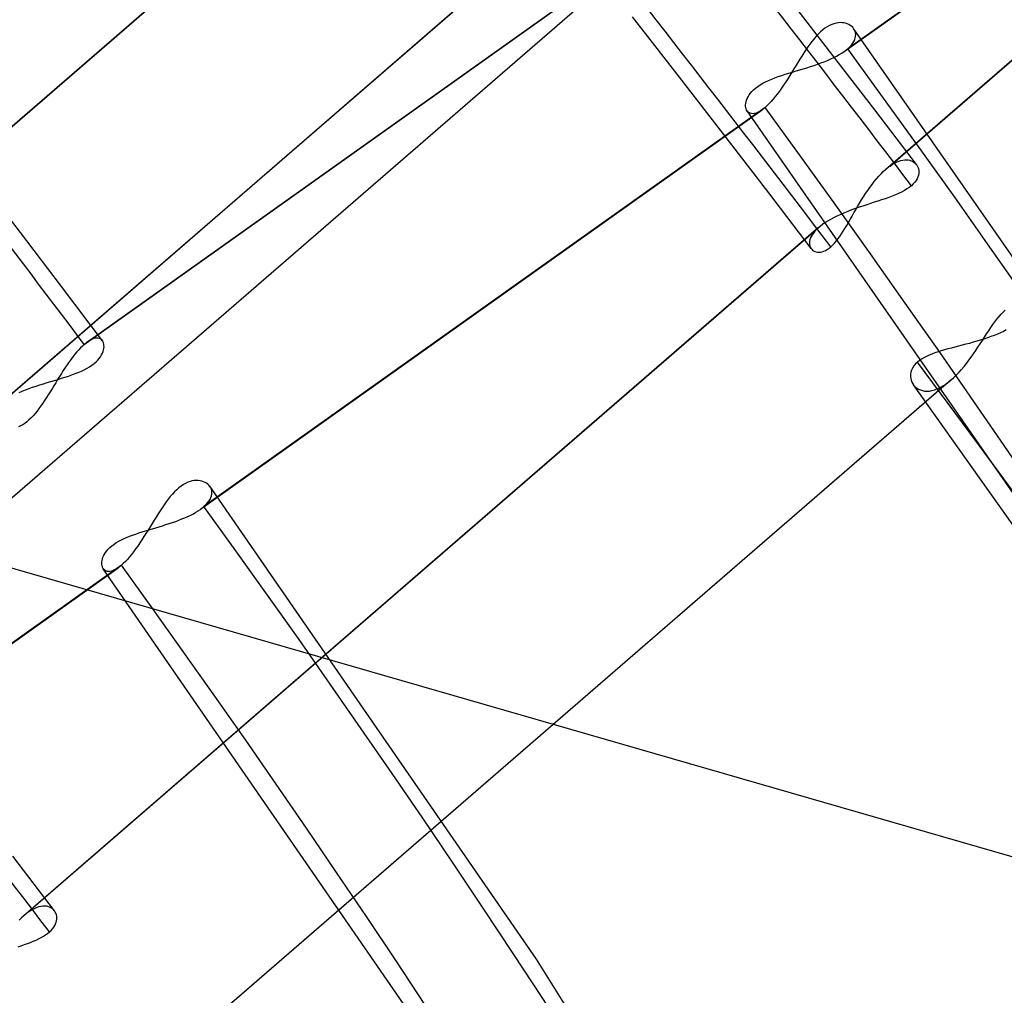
# Model space of a CAD drawing. Header units: millimetres. Extents: x -138 to 135, y -173 to 171.
# Tile 81 of 95: x 74.49 to 81.8, y 51.55 to 58.8. Entities that reach past the tile are written whole.
import ezdxf

# ---------------------------------------------------------------- set-up
doc = ezdxf.new("R2010")
doc.units = ezdxf.units.MM
doc.layers.add('MAIN-1', color=7, linetype='Continuous')

msp = doc.modelspace()

# ---------------------------------------------------------------- linework, layer by layer
at = {"layer": 'MAIN-1'}
for p, q in [((68.1808, 49.8309), (91.5185, 70.042)), ((40.0192, 64.6577), (91.9808, 49.6577)), ((86.8546, 62.8183), (80.9545, 57.7086)), ((86.8238, 62.7941), (80.9219, 57.6829)), ((80.6144, 58.5594), (84.7842, 61.5254)), ((84.8073, 61.5437), (80.6403, 58.5796)), ((77.6997, 60.8276), (71.798, 55.7166)), ((77.6672, 60.802), (71.7671, 55.6923)), ((78.6512, 59.6698), (72.7471, 54.5567)), ((72.7174, 54.5335), (78.6175, 59.6432)), ((74.9942, 56.4023), (79.1619, 59.367)), ((74.971, 56.384), (79.136, 59.3467)), ((80.5305, 58.5302), (80.1809, 58.9824)), ((79.3909, 58.3693), (79.042, 58.8173)), ((80.4549, 58.7195), (80.4385, 58.7053)), ((80.4714, 58.732), (80.4549, 58.7195)), ((80.4879, 58.7429), (80.4714, 58.732)), ((80.5044, 58.7522), (80.4879, 58.7429)), ((80.521, 58.7597), (80.5044, 58.7522)), ((80.5373, 58.7655), (80.521, 58.7597)), ((80.5533, 58.7697), (80.5373, 58.7655)), ((80.5688, 58.7722), (80.5533, 58.7697)), ((80.5838, 58.7733), (80.5688, 58.7722)), ((80.5981, 58.7729), (80.5838, 58.7733)), ((80.6118, 58.7713), (80.5981, 58.7729)), ((80.6248, 58.7684), (80.6118, 58.7713)), ((80.637, 58.7644), (80.6248, 58.7684)), ((80.6484, 58.7594), (80.637, 58.7644)), ((80.6589, 58.7533), (80.6484, 58.7594)), ((80.6685, 58.7463), (80.6589, 58.7533)), ((80.6769, 58.7385), (80.6685, 58.7463)), ((80.6841, 58.7298), (80.6769, 58.7385)), ((83.4135, 54.8061), (80.6833, 58.7309)), ((80.6905, 58.7197), (80.6841, 58.7298)), ((80.6953, 58.7088), (80.6905, 58.7197)), ((80.6983, 58.6973), (80.6953, 58.7088)), ((80.3747, 58.6345), (80.3594, 58.6141)), ((80.3902, 58.6539), (80.3747, 58.6345)), ((80.4061, 58.6723), (80.3902, 58.6539)), ((80.4222, 58.6895), (80.4061, 58.6723)), ((80.4385, 58.7053), (80.4222, 58.6895)), ((80.6858, 58.6333), (80.6922, 58.6467)), ((80.6922, 58.6467), (80.6966, 58.6599)), ((80.6966, 58.6599), (80.6991, 58.6728)), ((80.6996, 58.6853), (80.6983, 58.6973)), ((80.6991, 58.6728), (80.6996, 58.6853)), ((80.3294, 58.5712), (80.3145, 58.5486)), ((80.3443, 58.593), (80.3294, 58.5712)), ((80.3594, 58.6141), (80.3443, 58.593)), ((80.6143, 58.5593), (80.6189, 58.5626)), ((80.6189, 58.5626), (80.6234, 58.566)), ((80.6234, 58.566), (80.6278, 58.5694)), ((80.6278, 58.5694), (80.6321, 58.5728)), ((80.6321, 58.5728), (80.6362, 58.5762)), ((80.6362, 58.5762), (80.6403, 58.5796)), ((80.6403, 58.5796), (80.6547, 58.593)), ((80.6547, 58.593), (80.667, 58.6064)), ((80.667, 58.6064), (80.6774, 58.6199)), ((80.6774, 58.6199), (80.6858, 58.6333)), ((80.2849, 58.5019), (80.27, 58.4779)), ((80.2997, 58.5255), (80.2849, 58.5019)), ((80.3145, 58.5486), (80.2997, 58.5255)), ((80.4664, 58.4834), (80.4905, 58.4932)), ((80.4905, 58.4932), (80.5139, 58.5034)), ((80.5139, 58.5034), (80.5363, 58.5139)), ((80.8411, 58.1252), (80.5305, 58.5302)), ((80.5363, 58.5139), (80.5576, 58.5248)), ((80.5576, 58.5248), (80.5778, 58.536)), ((80.5778, 58.536), (80.5968, 58.5475)), ((80.5968, 58.5475), (80.6143, 58.5593)), ((80.2401, 58.4292), (80.225, 58.4047)), ((80.2292, 58.4062), (80.2562, 58.4143)), ((80.2551, 58.4536), (80.2401, 58.4292)), ((80.27, 58.4779), (80.2551, 58.4536)), ((80.2562, 58.4143), (80.2833, 58.4224)), ((80.2833, 58.4224), (80.3103, 58.4306)), ((80.3103, 58.4306), (80.3371, 58.4388)), ((80.3371, 58.4388), (80.3638, 58.4473)), ((80.3638, 58.4473), (80.3902, 58.4559)), ((80.3902, 58.4559), (80.4161, 58.4648)), ((80.4161, 58.4648), (80.4415, 58.474)), ((80.4415, 58.474), (80.4664, 58.4834)), ((79.7381, 57.9202), (79.3909, 58.3693)), ((80.0304, 58.3338), (80.0525, 58.3442)), ((80.0525, 58.3442), (80.0756, 58.3541)), ((80.0756, 58.3541), (80.0996, 58.3635)), ((80.0996, 58.3635), (80.1244, 58.3726)), ((80.1244, 58.3726), (80.15, 58.3813)), ((80.15, 58.3813), (80.176, 58.3898)), ((80.176, 58.3898), (80.2025, 58.3981)), ((80.1947, 58.3564), (80.1794, 58.3327)), ((80.2099, 58.3804), (80.1947, 58.3564)), ((80.2025, 58.3981), (80.2292, 58.4062)), ((80.225, 58.4047), (80.2099, 58.3804)), ((79.9288, 58.2622), (79.9417, 58.2751)), ((79.9417, 58.2751), (79.9563, 58.2876)), ((79.9563, 58.2876), (79.9724, 58.2997)), ((79.9724, 58.2997), (79.9901, 58.3115)), ((79.9901, 58.3115), (80.0095, 58.3229)), ((80.0095, 58.3229), (80.0304, 58.3338)), ((80.1488, 58.287), (80.1333, 58.2652)), ((80.1641, 58.3096), (80.1488, 58.287)), ((80.1794, 58.3327), (80.1641, 58.3096)), ((79.885, 58.1855), (79.8886, 58.1977)), ((79.8886, 58.1977), (79.8935, 58.2102)), ((79.8935, 58.2102), (79.9, 58.2231)), ((79.9, 58.2231), (79.9079, 58.2361)), ((79.9079, 58.2361), (79.9175, 58.2492)), ((79.9175, 58.2492), (79.9288, 58.2622)), ((80.0871, 58.2055), (80.0719, 58.188)), ((80.1024, 58.2243), (80.0871, 58.2055)), ((80.1179, 58.2442), (80.1024, 58.2243)), ((80.1333, 58.2652), (80.1179, 58.2442)), ((75.8339, 55.1589), (80.0043, 58.1254)), ((80.0274, 58.1437), (75.8597, 55.1791)), ((79.8817, 58.1625), (79.8827, 58.1738)), ((79.8819, 58.1518), (79.8817, 58.1625)), ((79.8832, 58.1418), (79.8819, 58.1518)), ((79.8827, 58.1738), (79.885, 58.1855)), ((79.8856, 58.1325), (79.8832, 58.1418)), ((79.8891, 58.1241), (79.8856, 58.1325)), ((79.8937, 58.1166), (79.8891, 58.1241)), ((80.0041, 58.1253), (79.9892, 58.1155)), ((80.0079, 58.128), (80.0041, 58.1253)), ((80.0117, 58.1309), (80.0079, 58.128)), ((80.0156, 58.1339), (80.0117, 58.1309)), ((80.0195, 58.137), (80.0156, 58.1339)), ((80.0235, 58.1403), (80.0195, 58.137)), ((80.0274, 58.1437), (80.0235, 58.1403)), ((80.0421, 58.157), (80.0274, 58.1437)), ((80.0569, 58.1718), (80.0421, 58.157)), ((80.0719, 58.188), (80.0569, 58.1718)), ((81.1502, 57.7193), (80.8411, 58.1252)), ((82.5908, 54.2373), (79.8925, 58.1182)), ((79.9, 58.1095), (79.8937, 58.1166)), ((79.9075, 58.1039), (79.9, 58.1095)), ((79.9162, 58.0999), (79.9075, 58.1039)), ((79.926, 58.0976), (79.9162, 58.0999)), ((79.9368, 58.0972), (79.926, 58.0976)), ((79.9486, 58.0987), (79.9368, 58.0972)), ((79.9613, 58.1022), (79.9486, 58.0987)), ((79.9749, 58.1078), (79.9613, 58.1022)), ((79.9892, 58.1155), (79.9749, 58.1078)), ((80.054, 57.5084), (79.7381, 57.9202)), ((80.9216, 57.6827), (80.9271, 57.6874)), ((80.9271, 57.6874), (80.9326, 57.692)), ((80.9326, 57.692), (80.9381, 57.6964)), ((80.9381, 57.6964), (80.9436, 57.7006)), ((80.9436, 57.7006), (80.949, 57.7047)), ((80.949, 57.7047), (80.9545, 57.7086)), ((80.9545, 57.7086), (80.971, 57.7197)), ((80.971, 57.7197), (80.9873, 57.7292)), ((80.9873, 57.7292), (81.0033, 57.7372)), ((81.0033, 57.7372), (81.0189, 57.7436)), ((81.0189, 57.7436), (81.0342, 57.7485)), ((81.0342, 57.7485), (81.0489, 57.7519)), ((81.0489, 57.7519), (81.063, 57.7538)), ((81.063, 57.7538), (81.0764, 57.7542)), ((81.0764, 57.7542), (81.0891, 57.7533)), ((81.0891, 57.7533), (81.1011, 57.7511)), ((81.1011, 57.7511), (81.1122, 57.7475)), ((81.1122, 57.7475), (81.1226, 57.7428)), ((81.1226, 57.7428), (81.132, 57.737)), ((81.132, 57.737), (81.1405, 57.7301)), ((81.1405, 57.7301), (81.1479, 57.7222)), ((81.1479, 57.7222), (81.1483, 57.7217)), ((81.1483, 57.7217), (81.1487, 57.7213)), ((81.1487, 57.7213), (81.1491, 57.7208)), ((81.1491, 57.7208), (81.1495, 57.7203)), ((81.1495, 57.7203), (81.1498, 57.7198)), ((81.1498, 57.7198), (81.1502, 57.7193)), ((81.1502, 57.7193), (81.1564, 57.71)), ((81.1564, 57.71), (81.1613, 57.6999)), ((81.1613, 57.6999), (81.1649, 57.689)), ((81.1649, 57.689), (81.1672, 57.6775)), ((74.4969, 57.2153), (74.1511, 57.6634)), ((80.8372, 57.593), (80.8538, 57.6132)), ((80.8538, 57.6132), (80.8705, 57.6323)), ((80.8705, 57.6323), (80.8874, 57.6503)), ((80.8874, 57.6503), (80.9045, 57.6671)), ((80.9045, 57.6671), (80.9216, 57.6827)), ((81.1549, 57.6138), (81.1472, 57.6007)), ((81.1608, 57.6271), (81.1549, 57.6138)), ((81.1649, 57.6401), (81.1608, 57.6271)), ((81.1672, 57.653), (81.1649, 57.6401)), ((81.1672, 57.6775), (81.168, 57.6655)), ((81.168, 57.6655), (81.1672, 57.653)), ((80.7888, 57.5274), (80.8046, 57.5499)), ((80.8046, 57.5499), (80.8208, 57.5719)), ((80.8208, 57.5719), (80.8372, 57.593)), ((81.0798, 57.5379), (81.0606, 57.5264)), ((81.0974, 57.55), (81.0798, 57.5379)), ((81.113, 57.5625), (81.0974, 57.55)), ((81.1263, 57.575), (81.113, 57.5625)), ((81.1377, 57.5877), (81.1263, 57.575)), ((81.1472, 57.6007), (81.1377, 57.5877)), ((80.3683, 57.0955), (80.054, 57.5084)), ((80.7431, 57.4567), (80.758, 57.4806)), ((80.758, 57.4806), (80.7733, 57.5042)), ((80.7733, 57.5042), (80.7888, 57.5274)), ((80.9187, 57.466), (80.8919, 57.4569)), ((80.9448, 57.4753), (80.9187, 57.466)), ((80.9702, 57.4848), (80.9448, 57.4753)), ((80.9946, 57.4946), (80.9702, 57.4848)), ((81.0179, 57.5048), (80.9946, 57.4946)), ((81.0399, 57.5153), (81.0179, 57.5048)), ((81.0606, 57.5264), (81.0399, 57.5153)), ((80.6969, 57.3921), (80.6693, 57.382)), ((80.7248, 57.4018), (80.6969, 57.3921)), ((80.6998, 57.3838), (80.7139, 57.4082)), ((80.7139, 57.4082), (80.7284, 57.4325)), ((80.7529, 57.4114), (80.7248, 57.4018)), ((80.7284, 57.4325), (80.7431, 57.4567)), ((80.781, 57.4207), (80.7529, 57.4114)), ((80.8091, 57.4298), (80.781, 57.4207)), ((80.837, 57.4389), (80.8091, 57.4298)), ((80.8647, 57.4479), (80.837, 57.4389)), ((80.8919, 57.4569), (80.8647, 57.4479)), ((80.5397, 57.3263), (80.5164, 57.3141)), ((80.564, 57.3382), (80.5397, 57.3263)), ((80.5892, 57.3497), (80.564, 57.3382)), ((80.6153, 57.3608), (80.5892, 57.3497)), ((80.642, 57.3716), (80.6153, 57.3608)), ((80.6693, 57.382), (80.642, 57.3716)), ((80.6589, 57.3123), (80.6723, 57.3358)), ((80.6723, 57.3358), (80.6859, 57.3597)), ((80.6859, 57.3597), (80.6998, 57.3838)), ((80.4238, 57.2516), (74.5219, 52.1404)), ((80.4546, 57.2757), (74.5545, 52.1661)), ((80.4235, 57.2514), (80.4088, 57.2378)), ((80.4274, 57.2547), (80.4235, 57.2514)), ((80.4314, 57.258), (80.4274, 57.2547)), ((80.4354, 57.2613), (80.4314, 57.258)), ((80.4396, 57.2646), (80.4354, 57.2613)), ((80.4439, 57.2679), (80.4396, 57.2646)), ((80.4483, 57.2712), (80.4439, 57.2679)), ((80.4492, 57.2718), (80.4483, 57.2712)), ((80.4501, 57.2725), (80.4492, 57.2718)), ((80.451, 57.2731), (80.4501, 57.2725)), ((80.4519, 57.2738), (80.451, 57.2731)), ((80.4528, 57.2744), (80.4519, 57.2738)), ((80.4537, 57.2751), (80.4528, 57.2744)), ((80.4546, 57.2757), (80.4537, 57.2751)), ((80.4738, 57.2888), (80.4546, 57.2757)), ((80.4944, 57.3016), (80.4738, 57.2888)), ((80.5164, 57.3141), (80.4944, 57.3016)), ((80.6068, 57.2244), (80.6197, 57.2453)), ((80.6197, 57.2453), (80.6327, 57.2669)), ((80.6327, 57.2669), (80.6457, 57.2893)), ((80.6457, 57.2893), (80.6589, 57.3123)), ((74.803, 56.8134), (74.4969, 57.2153)), ((80.3621, 57.1716), (80.3581, 57.1592)), ((80.3679, 57.1844), (80.3621, 57.1716)), ((80.3754, 57.1975), (80.3679, 57.1844)), ((80.3848, 57.2108), (80.3754, 57.1975)), ((80.3959, 57.2243), (80.3848, 57.2108)), ((80.4088, 57.2378), (80.3959, 57.2243)), ((80.5679, 57.1672), (80.5809, 57.1853)), ((80.5809, 57.1853), (80.5939, 57.2044)), ((80.5939, 57.2044), (80.6068, 57.2244)), ((80.3558, 57.1473), (80.3551, 57.1359)), ((80.3551, 57.1359), (80.3559, 57.1252)), ((80.3581, 57.1592), (80.3558, 57.1473)), ((80.3559, 57.1252), (80.3582, 57.1151)), ((80.3582, 57.1151), (80.3619, 57.1058)), ((80.3619, 57.1058), (80.3669, 57.0974)), ((80.5012, 57.0975), (80.5146, 57.1083)), ((80.5146, 57.1083), (80.5279, 57.1207)), ((80.5279, 57.1207), (80.5413, 57.1347)), ((80.5413, 57.1347), (80.5547, 57.1503)), ((80.5547, 57.1503), (80.5679, 57.1672)), ((80.3669, 57.0974), (80.3727, 57.0902)), ((80.3727, 57.0902), (80.3795, 57.084)), ((80.3795, 57.084), (80.3872, 57.0788)), ((80.3872, 57.0788), (80.3958, 57.0746)), ((80.3958, 57.0746), (80.4051, 57.0715)), ((80.4051, 57.0715), (80.4152, 57.0695)), ((80.4152, 57.0695), (80.426, 57.0689)), ((80.426, 57.0689), (80.4374, 57.0696)), ((80.4374, 57.0696), (80.4494, 57.0718)), ((80.4494, 57.0718), (80.4619, 57.0757)), ((80.4619, 57.0757), (80.4748, 57.0812)), ((80.4748, 57.0812), (80.4879, 57.0885)), ((80.4879, 57.0885), (80.5012, 57.0975)), ((75.1068, 56.41), (74.803, 56.8134)), ((81.7483, 56.5716), (81.7636, 56.5905)), ((81.7636, 56.5905), (81.7789, 56.6077)), ((81.7789, 56.6077), (81.7939, 56.6232)), ((81.7939, 56.6232), (81.8087, 56.6369)), ((81.7023, 56.5081), (81.7177, 56.5303)), ((81.7177, 56.5303), (81.733, 56.5515)), ((81.733, 56.5515), (81.7483, 56.5716)), ((81.6556, 56.4373), (81.6713, 56.4614)), ((81.6713, 56.4614), (81.6868, 56.4851)), ((81.7029, 56.4412), (81.6774, 56.4322)), ((81.6868, 56.4851), (81.7023, 56.5081)), ((81.7278, 56.4506), (81.7029, 56.4412)), ((81.7518, 56.4603), (81.7278, 56.4506)), ((81.7749, 56.4703), (81.7518, 56.4603)), ((81.7969, 56.4806), (81.7749, 56.4703)), ((81.8176, 56.4912), (81.7969, 56.4806)), ((74.9575, 56.3717), (74.9437, 56.3582)), ((74.971, 56.384), (74.9575, 56.3717)), ((74.975, 56.3874), (74.971, 56.384)), ((74.9789, 56.3907), (74.975, 56.3874)), ((74.9828, 56.3938), (74.9789, 56.3907)), ((74.9867, 56.3968), (74.9828, 56.3938)), ((74.9905, 56.3997), (74.9867, 56.3968)), ((74.9943, 56.4024), (74.9905, 56.3997)), ((75.0094, 56.4123), (74.9943, 56.4024)), ((75.0238, 56.4201), (75.0094, 56.4123)), ((75.0374, 56.4257), (75.0238, 56.4201)), ((75.0502, 56.4292), (75.0374, 56.4257)), ((75.0621, 56.4308), (75.0502, 56.4292)), ((75.073, 56.4304), (75.0621, 56.4308)), ((75.0829, 56.4282), (75.073, 56.4304)), ((75.0916, 56.4242), (75.0829, 56.4282)), ((75.0992, 56.4187), (75.0916, 56.4242)), ((75.1056, 56.4117), (75.0992, 56.4187)), ((75.1103, 56.4042), (75.1056, 56.4117)), ((75.1139, 56.3958), (75.1103, 56.4042)), ((75.1164, 56.3865), (75.1139, 56.3958)), ((75.1178, 56.3764), (75.1164, 56.3865)), ((75.118, 56.3657), (75.1178, 56.3764)), ((81.4622, 56.3702), (81.4358, 56.3633)), ((81.4889, 56.3772), (81.4622, 56.3702)), ((81.516, 56.3843), (81.4889, 56.3772)), ((81.5432, 56.3916), (81.516, 56.3843)), ((81.5705, 56.3992), (81.5432, 56.3916)), ((81.5977, 56.407), (81.5705, 56.3992)), ((81.6247, 56.4151), (81.5977, 56.407)), ((81.6074, 56.3633), (81.6237, 56.3881)), ((81.6237, 56.3881), (81.6398, 56.4128)), ((81.6513, 56.4235), (81.6247, 56.4151)), ((81.6398, 56.4128), (81.6556, 56.4373)), ((81.6774, 56.4322), (81.6513, 56.4235)), ((74.9015, 56.3103), (74.8872, 56.2921)), ((74.9157, 56.3274), (74.9015, 56.3103)), ((74.9298, 56.3433), (74.9157, 56.3274)), ((74.9437, 56.3582), (74.9298, 56.3433)), ((75.092, 56.2925), (75.0999, 56.3054)), ((75.0999, 56.3054), (75.1063, 56.318)), ((75.1063, 56.318), (75.1112, 56.3305)), ((75.1112, 56.3305), (75.1148, 56.3426)), ((75.1148, 56.3426), (75.117, 56.3544)), ((75.117, 56.3544), (75.118, 56.3657)), ((81.2242, 56.2945), (81.2053, 56.2848)), ((81.2445, 56.3036), (81.2242, 56.2945)), ((81.2658, 56.3122), (81.2445, 56.3036)), ((81.2881, 56.3203), (81.2658, 56.3122)), ((81.3113, 56.3281), (81.2881, 56.3203)), ((81.3351, 56.3355), (81.3113, 56.3281)), ((81.3595, 56.3426), (81.3351, 56.3355)), ((81.3844, 56.3496), (81.3595, 56.3426)), ((81.4098, 56.3564), (81.3844, 56.3496)), ((81.4358, 56.3633), (81.4098, 56.3564)), ((81.5568, 56.2895), (81.574, 56.3138)), ((81.574, 56.3138), (81.5908, 56.3385)), ((81.5908, 56.3385), (81.6074, 56.3633)), ((74.8443, 56.2325), (74.83, 56.2113)), ((74.8585, 56.2531), (74.8443, 56.2325)), ((74.8729, 56.273), (74.8585, 56.2531)), ((74.8872, 56.2921), (74.8729, 56.273)), ((75.0108, 56.2179), (75.0282, 56.2295)), ((75.0282, 56.2295), (75.0442, 56.2415)), ((75.0442, 56.2415), (75.0586, 56.2539)), ((75.0586, 56.2539), (75.0714, 56.2667)), ((75.0714, 56.2667), (75.0825, 56.2796)), ((75.0825, 56.2796), (75.092, 56.2925)), ((81.1308, 56.2234), (81.1212, 56.2082)), ((81.1431, 56.2383), (81.1308, 56.2234)), ((81.1578, 56.2525), (81.1431, 56.2383)), ((81.1721, 56.2639), (81.1578, 56.2525)), ((81.1879, 56.2746), (81.1721, 56.2639)), ((81.2053, 56.2848), (81.1879, 56.2746)), ((81.5036, 56.2196), (81.5216, 56.2423)), ((81.5216, 56.2423), (81.5394, 56.2656)), ((81.5394, 56.2656), (81.5568, 56.2895)), ((74.8016, 56.1674), (74.7875, 56.1449)), ((74.8158, 56.1896), (74.8016, 56.1674)), ((74.83, 56.2113), (74.8158, 56.1896)), ((74.8286, 56.1405), (74.8541, 56.1489)), ((74.8541, 56.1489), (74.879, 56.1575)), ((74.879, 56.1575), (74.9034, 56.1665)), ((74.9034, 56.1665), (74.927, 56.1759)), ((74.927, 56.1759), (74.9497, 56.1857)), ((74.9497, 56.1857), (74.9714, 56.196)), ((74.9714, 56.196), (74.9918, 56.2067)), ((74.9918, 56.2067), (75.0108, 56.2179)), ((81.1069, 56.1617), (81.1065, 56.1465)), ((81.1094, 56.1772), (81.1069, 56.1617)), ((81.1141, 56.1927), (81.1094, 56.1772)), ((81.1212, 56.2082), (81.1141, 56.1927)), ((81.4286, 56.1382), (81.4476, 56.1569)), ((81.4476, 56.1569), (81.4666, 56.1768)), ((81.4666, 56.1768), (81.4852, 56.1978)), ((81.4852, 56.1978), (81.5036, 56.2196)), ((74.6141, 56.0741), (74.6411, 56.0829)), ((74.6411, 56.0829), (74.6683, 56.0915)), ((74.6683, 56.0915), (74.6955, 56.0998)), ((74.6955, 56.0998), (74.7227, 56.1081)), ((74.7227, 56.1081), (74.7497, 56.1162)), ((74.7456, 56.0768), (74.7318, 56.0542)), ((74.7595, 56.0995), (74.7456, 56.0768)), ((74.7497, 56.1162), (74.7764, 56.1243)), ((74.7735, 56.1223), (74.7595, 56.0995)), ((74.7875, 56.1449), (74.7735, 56.1223)), ((74.7764, 56.1243), (74.8027, 56.1324)), ((74.8027, 56.1324), (74.8286, 56.1405)), ((75.4722, 50.9817), (81.3739, 56.0927)), ((81.4093, 56.1208), (75.5003, 51.0034)), ((81.1065, 56.1465), (81.1081, 56.1317)), ((81.1081, 56.1317), (81.1116, 56.1175)), ((81.1116, 56.1175), (81.1168, 56.1039)), ((81.1168, 56.1039), (81.1236, 56.0913)), ((81.1236, 56.0913), (81.1319, 56.0797)), ((85.1322, 50.4314), (81.1289, 56.0835)), ((81.1319, 56.0797), (81.1418, 56.069)), ((81.3261, 56.0631), (81.3474, 56.075)), ((81.3474, 56.075), (81.3512, 56.0773)), ((81.3512, 56.0773), (81.3549, 56.0797)), ((81.3549, 56.0797), (81.3587, 56.0822)), ((81.3587, 56.0822), (81.3625, 56.0847)), ((81.3625, 56.0847), (81.3663, 56.0873)), ((81.3663, 56.0873), (81.3701, 56.09)), ((81.3701, 56.09), (81.3739, 56.0927)), ((81.3739, 56.0927), (81.3798, 56.097)), ((81.3798, 56.097), (81.3858, 56.1015)), ((81.3858, 56.1015), (81.3917, 56.1061)), ((81.3917, 56.1061), (81.3976, 56.1109)), ((81.3976, 56.1109), (81.4035, 56.1158)), ((81.4035, 56.1158), (81.4094, 56.1209)), ((81.4094, 56.1209), (81.4286, 56.1382)), ((74.487, 56.0256), (74.5109, 56.0359)), ((74.5109, 56.0359), (74.5357, 56.0459)), ((74.5357, 56.0459), (74.5612, 56.0556)), ((74.5612, 56.0556), (74.5874, 56.065)), ((74.5874, 56.065), (74.6141, 56.0741)), ((74.7043, 56.0098), (74.6906, 55.9882)), ((74.718, 56.0319), (74.7043, 56.0098)), ((74.7318, 56.0542), (74.718, 56.0319)), ((81.1418, 56.069), (81.1531, 56.0596)), ((81.1531, 56.0596), (81.1657, 56.0517)), ((81.1657, 56.0517), (81.1796, 56.0452)), ((81.1796, 56.0452), (81.1947, 56.0405)), ((81.1947, 56.0405), (81.2108, 56.0375)), ((81.2108, 56.0375), (81.228, 56.0365)), ((81.228, 56.0365), (81.2461, 56.0375)), ((81.2461, 56.0375), (81.2651, 56.0406)), ((81.2651, 56.0406), (81.2849, 56.0459)), ((81.2849, 56.0459), (81.3052, 56.0534)), ((81.3052, 56.0534), (81.3261, 56.0631)), ((74.663, 55.9464), (74.649, 55.9263)), ((74.6768, 55.9671), (74.663, 55.9464)), ((74.6906, 55.9882), (74.6768, 55.9671)), ((74.6057, 55.87), (74.5909, 55.853)), ((74.6204, 55.8879), (74.6057, 55.87)), ((74.6348, 55.9067), (74.6204, 55.8879)), ((74.649, 55.9263), (74.6348, 55.9067)), ((74.514, 55.7871), (74.4984, 55.7782)), ((74.5295, 55.7974), (74.514, 55.7871)), ((74.545, 55.8092), (74.5295, 55.7974)), ((74.5604, 55.8224), (74.545, 55.8092)), ((74.5757, 55.8371), (74.5604, 55.8224)), ((74.5909, 55.853), (74.5757, 55.8371)), ((74.4984, 55.7782), (74.4828, 55.7708)), ((75.7241, 55.3519), (75.7076, 55.3426)), ((75.7407, 55.3594), (75.7241, 55.3519)), ((75.7571, 55.3653), (75.7407, 55.3594)), ((75.773, 55.3694), (75.7571, 55.3653)), ((75.7885, 55.372), (75.773, 55.3694)), ((75.8035, 55.373), (75.7885, 55.372)), ((75.8178, 55.3727), (75.8035, 55.373)), ((75.8315, 55.371), (75.8178, 55.3727)), ((75.8445, 55.3682), (75.8315, 55.371)), ((75.8568, 55.3642), (75.8445, 55.3682)), ((75.8682, 55.3591), (75.8568, 55.3642)), ((75.8787, 55.353), (75.8682, 55.3591)), ((75.8882, 55.346), (75.8787, 55.353)), ((75.8966, 55.3381), (75.8882, 55.346)), ((75.6257, 55.2718), (75.6099, 55.2534)), ((75.6418, 55.289), (75.6257, 55.2718)), ((75.6582, 55.3049), (75.6418, 55.289)), ((75.6746, 55.3191), (75.6582, 55.3049)), ((75.6911, 55.3317), (75.6746, 55.3191)), ((75.7076, 55.3426), (75.6911, 55.3317)), ((75.9038, 55.3294), (75.8966, 55.3381)), ((78.3303, 51.8179), (75.903, 55.3304)), ((75.9101, 55.3192), (75.9038, 55.3294)), ((75.9149, 55.3083), (75.9101, 55.3192)), ((75.9179, 55.2968), (75.9149, 55.3083)), ((75.9161, 55.2594), (75.9186, 55.2723)), ((75.9192, 55.2848), (75.9179, 55.2968)), ((75.9186, 55.2723), (75.9192, 55.2848)), ((75.579, 55.2136), (75.5639, 55.1925)), ((75.5943, 55.234), (75.579, 55.2136)), ((75.6099, 55.2534), (75.5943, 55.234)), ((75.8741, 55.1925), (75.8865, 55.2059)), ((75.8865, 55.2059), (75.8969, 55.2194)), ((75.8969, 55.2194), (75.9053, 55.2328)), ((75.9053, 55.2328), (75.9117, 55.2461)), ((75.9117, 55.2461), (75.9161, 55.2594)), ((75.5193, 55.125), (75.5045, 55.1014)), ((75.5341, 55.1481), (75.5193, 55.125)), ((75.549, 55.1706), (75.5341, 55.1481)), ((75.5639, 55.1925), (75.549, 55.1706)), ((75.7615, 55.1162), (75.7812, 55.1264)), ((75.7812, 55.1264), (75.7999, 55.1369)), ((75.7999, 55.1369), (75.8174, 55.1477)), ((75.8174, 55.1477), (75.8337, 55.1588)), ((75.8337, 55.1588), (75.8384, 55.1621)), ((75.8384, 55.1621), (75.8429, 55.1655)), ((75.8429, 55.1655), (75.8473, 55.1688)), ((75.8473, 55.1688), (75.8516, 55.1722)), ((75.8516, 55.1722), (75.8557, 55.1757)), ((75.8557, 55.1757), (75.8597, 55.1791)), ((75.8597, 55.1791), (75.8741, 55.1925)), ((75.4746, 55.0531), (75.4597, 55.0287)), ((75.4896, 55.0774), (75.4746, 55.0531)), ((75.5045, 55.1014), (75.4896, 55.0774)), ((75.5775, 55.045), (75.6022, 55.053)), ((75.6022, 55.053), (75.6266, 55.0613)), ((75.6266, 55.0613), (75.6506, 55.0697)), ((75.6506, 55.0697), (75.6741, 55.0784)), ((75.6741, 55.0784), (75.697, 55.0874)), ((75.697, 55.0874), (75.7193, 55.0967)), ((75.7193, 55.0967), (75.7408, 55.1063)), ((75.7408, 55.1063), (75.7615, 55.1162)), ((75.3533, 54.9755), (75.3773, 54.9835)), ((75.3773, 54.9835), (75.4018, 54.9914)), ((75.4018, 54.9914), (75.4266, 54.9991)), ((75.4294, 54.9799), (75.4142, 54.9559)), ((75.4266, 54.9991), (75.4517, 55.0067)), ((75.4446, 55.0042), (75.4294, 54.9799)), ((75.4597, 55.0287), (75.4446, 55.0042)), ((75.4517, 55.0067), (75.4769, 55.0143)), ((75.4769, 55.0143), (75.5022, 55.0219)), ((75.5022, 55.0219), (75.5274, 55.0295)), ((75.5274, 55.0295), (75.5526, 55.0372)), ((75.5526, 55.0372), (75.5775, 55.045)), ((75.1902, 54.898), (75.2065, 54.9091)), ((75.2065, 54.9091), (75.2243, 54.9198)), ((75.2243, 54.9198), (75.2434, 54.9302)), ((75.2434, 54.9302), (75.2637, 54.94)), ((75.2637, 54.94), (75.2849, 54.9495)), ((75.2849, 54.9495), (75.307, 54.9585)), ((75.307, 54.9585), (75.3298, 54.9671)), ((75.3298, 54.9671), (75.3533, 54.9755)), ((75.3836, 54.9091), (75.3682, 54.8865)), ((75.3989, 54.9322), (75.3836, 54.9091)), ((75.4142, 54.9559), (75.3989, 54.9322)), ((75.1218, 54.8263), (75.1296, 54.8385)), ((75.1296, 54.8385), (75.1388, 54.8507)), ((75.1388, 54.8507), (75.1495, 54.8629)), ((75.1495, 54.8629), (75.1617, 54.8749)), ((75.1617, 54.8749), (75.1752, 54.8866)), ((75.1752, 54.8866), (75.1902, 54.898)), ((75.3373, 54.8437), (75.3218, 54.8237)), ((75.3528, 54.8647), (75.3373, 54.8437)), ((75.3682, 54.8865), (75.3528, 54.8647)), ((75.1014, 54.7585), (75.1019, 54.7689)), ((75.1019, 54.7689), (75.1035, 54.7796)), ((75.1035, 54.7796), (75.1063, 54.7908)), ((75.1063, 54.7908), (75.1102, 54.8024)), ((75.1102, 54.8024), (75.1153, 54.8142)), ((75.1153, 54.8142), (75.1218, 54.8263)), ((75.2763, 54.7712), (75.2614, 54.7564)), ((75.2913, 54.7874), (75.2763, 54.7712)), ((75.3065, 54.8049), (75.2913, 54.7874)), ((75.3218, 54.8237), (75.3065, 54.8049)), ((71.0523, 51.7576), (75.2236, 54.7248)), ((75.2468, 54.7431), (71.0782, 51.7779)), ((75.1018, 54.7487), (75.1014, 54.7585)), ((75.1032, 54.7395), (75.1018, 54.7487)), ((75.1057, 54.7309), (75.1032, 54.7395)), ((75.109, 54.7231), (75.1057, 54.7309)), ((75.1133, 54.7161), (75.109, 54.7231)), ((77.5072, 51.2497), (75.1121, 54.7178)), ((75.1189, 54.7096), (75.1133, 54.7161)), ((75.1256, 54.7043), (75.1189, 54.7096)), ((75.1332, 54.7003), (75.1256, 54.7043)), ((75.1418, 54.6977), (75.1332, 54.7003)), ((75.1512, 54.6966), (75.1418, 54.6977)), ((75.1614, 54.6971), (75.1512, 54.6966)), ((75.1725, 54.6991), (75.1614, 54.6971)), ((75.1843, 54.7029), (75.1725, 54.6991)), ((75.1968, 54.7085), (75.1843, 54.7029)), ((75.2099, 54.7157), (75.1968, 54.7085)), ((75.2235, 54.7247), (75.2099, 54.7157)), ((75.2273, 54.7274), (75.2235, 54.7247)), ((75.2311, 54.7303), (75.2273, 54.7274)), ((75.235, 54.7333), (75.2311, 54.7303)), ((75.2389, 54.7364), (75.235, 54.7333)), ((75.2428, 54.7397), (75.2389, 54.7364)), ((75.2468, 54.7431), (75.2428, 54.7397)), ((75.2614, 54.7564), (75.2468, 54.7431)), ((74.7502, 52.1767), (74.4411, 52.5827)), ((74.6194, 52.2012), (74.6037, 52.1948)), ((74.6346, 52.2061), (74.6194, 52.2012)), ((74.6493, 52.2094), (74.6346, 52.2061)), ((74.6634, 52.2113), (74.6493, 52.2094)), ((74.6769, 52.2117), (74.6634, 52.2113)), ((74.6897, 52.2107), (74.6769, 52.2117)), ((74.7017, 52.2083), (74.6897, 52.2107)), ((74.7129, 52.2047), (74.7017, 52.2083)), ((74.7232, 52.1999), (74.7129, 52.2047)), ((74.5217, 52.1402), (74.5044, 52.1246)), ((74.5272, 52.1449), (74.5217, 52.1402)), ((74.5327, 52.1494), (74.5272, 52.1449)), ((74.5381, 52.1538), (74.5327, 52.1494)), ((74.5436, 52.1581), (74.5381, 52.1538)), ((74.549, 52.1621), (74.5436, 52.1581)), ((74.5545, 52.1661), (74.549, 52.1621)), ((74.5711, 52.1772), (74.5545, 52.1661)), ((74.5876, 52.1868), (74.5711, 52.1772)), ((74.6037, 52.1948), (74.5876, 52.1868)), ((74.7326, 52.194), (74.7232, 52.1999)), ((74.741, 52.187), (74.7326, 52.194)), ((74.7484, 52.1791), (74.741, 52.187)), ((74.7487, 52.1787), (74.7484, 52.1791)), ((74.749, 52.1783), (74.7487, 52.1787)), ((74.7493, 52.1779), (74.749, 52.1783)), ((74.7496, 52.1775), (74.7493, 52.1779)), ((74.7499, 52.1771), (74.7496, 52.1775)), ((74.7502, 52.1767), (74.7499, 52.1771)), ((74.7561, 52.168), (74.7502, 52.1767)), ((74.7608, 52.1585), (74.7561, 52.168)), ((74.7644, 52.1484), (74.7608, 52.1585)), ((74.7668, 52.1378), (74.7644, 52.1484)), ((74.7679, 52.1267), (74.7668, 52.1378)), ((74.5044, 52.1246), (74.4872, 52.1075)), ((74.7362, 52.0433), (74.7453, 52.0553)), ((74.7453, 52.0553), (74.7529, 52.0675)), ((74.7529, 52.0675), (74.7588, 52.0796)), ((74.7588, 52.0796), (74.7633, 52.0917)), ((74.7633, 52.0917), (74.7662, 52.1036)), ((74.7662, 52.1036), (74.7677, 52.1153)), ((74.7677, 52.1153), (74.7679, 52.1267)), ((74.6512, 51.9786), (74.6685, 51.9884)), ((74.6685, 51.9884), (74.6846, 51.9985)), ((74.6846, 51.9985), (74.6995, 52.009)), ((74.6995, 52.009), (74.713, 52.0199)), ((74.713, 52.0199), (74.7254, 52.0315)), ((74.7254, 52.0315), (74.7362, 52.0433)), ((74.4801, 51.9104), (74.5036, 51.9183)), ((74.5036, 51.9183), (74.5267, 51.9263)), ((74.5267, 51.9263), (74.5493, 51.9344)), ((74.5493, 51.9344), (74.5713, 51.9427)), ((74.5713, 51.9427), (74.5926, 51.9512)), ((74.5926, 51.9512), (74.6131, 51.96)), ((74.6131, 51.96), (74.6327, 51.9692)), ((74.6327, 51.9692), (74.6512, 51.9786)), ((80.5729, 48.2218), (78.3303, 51.8179))]:
    msp.add_line(p, q, dxfattribs=at)
for centre, major_axis, start_param, end_param in [((0, 0), (-68.084, 78.6166), -2.427868, 0.713724), ((-0.5, -0.433), (68.7386, -79.3725), 0.713724, 3.418503), ((-2.5, -2.1651), (-66.12, 76.3488), -2.427868, -0.857072), ((-2, -1.7321), (-65.4654, 75.5929), -2.427868, -0.857072), ((12.425, 10.7604), (-72.3392, 83.5301), -1.657673, -1.627268), ((12.425, 10.7604), (71.6846, -82.7742), 1.483568, 1.514677), ((31.625, 27.3881), (-45.3675, 52.3859), -1.664117, -1.620823), ((31.625, 27.3881), (-50.4738, 58.2821), -2.427868, -1.68139), ((31.625, 27.3881), (49.8191, -57.5262), 0.713724, 1.459691), ((12.425, 10.7604), (71.6846, -82.7742), 0.713724, 1.473773), ((31.625, 27.3881), (-45.3675, 52.3859), -2.427868, -1.685774), ((31.625, 27.3881), (44.7128, -51.6299), 0.713724, 1.455185), ((6.025, 5.2178), (-72.3392, 83.5301), -1.657673, -1.627268), ((31.625, 27.3881), (-40.2612, 46.4896), -2.427868, -1.69127)]:
    msp.add_ellipse(centre, major_axis=major_axis, ratio=0.75, start_param=start_param, end_param=end_param, dxfattribs=at)

doc.saveas('drawing.dxf')
